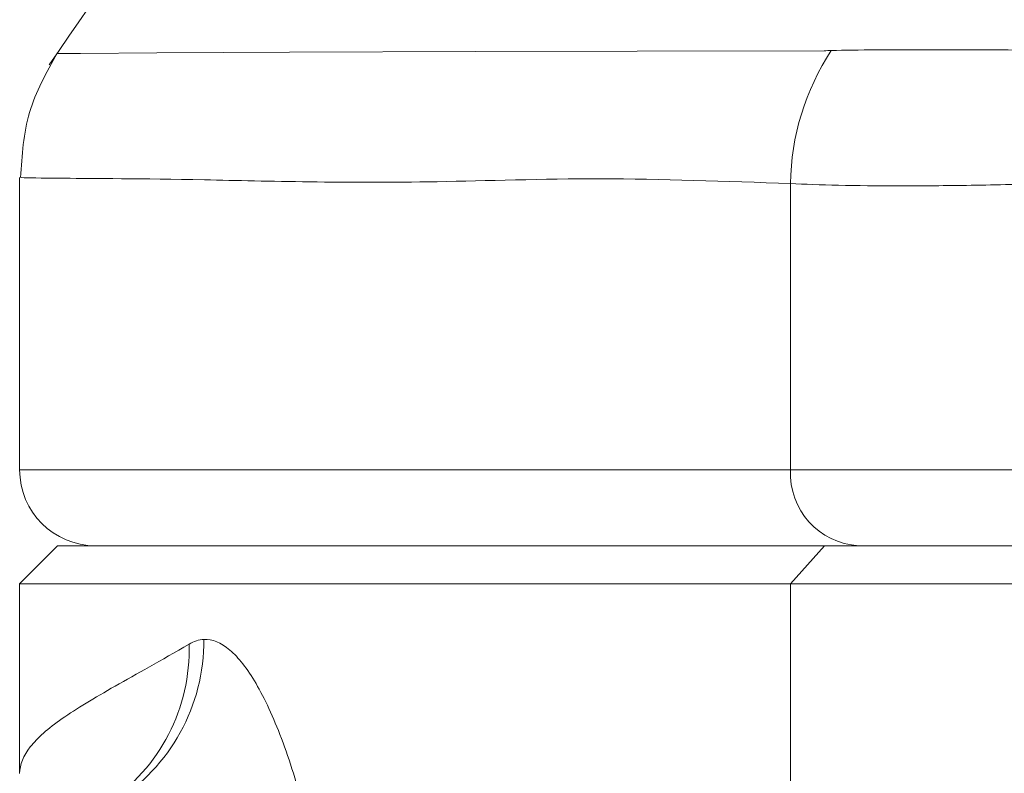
# Model space of a CAD drawing. Header units: millimetres. Extents: x 75 to 915, y -46 to 868.
# Tile 18 of 45: x 184 to 197, y 783 to 793. Entities that reach past the tile are written whole.
import ezdxf

# ---------------------------------------------------------------- set-up
doc = ezdxf.new("R2010")
doc.units = ezdxf.units.MM

msp = doc.modelspace()

# ---------------------------------------------------------------- linework, layer by layer
at = {"color": 7, "linetype": 'Continuous', "lineweight": 15}
for p, q in [((183.921, 790.594), (183.921, 786.742)), ((194.075, 790.516), (194.075, 786.742)), ((194.075, 786.742), (197.521, 786.742)), ((184.421, 785.742), (183.921, 785.242)), ((184.421, 785.742), (194.524, 785.742)), ((194.075, 785.242), (194.524, 785.742)), ((194.524, 785.742), (197.74, 785.742)), ((183.921, 785.242), (183.921, 782.742)), ((194.075, 785.242), (183.921, 785.242)), ((197.521, 785.242), (194.075, 785.242)), ((194.075, 785.242), (194.075, 697.696))]:
    msp.add_line(p, q, dxfattribs=at)
at = {"color": 8, "linetype": 'Continuous', "lineweight": 15}
msp.add_line((183.921, 786.742), (194.075, 786.742), dxfattribs=at)
at = {"color": 8, "linetype": 'Continuous', "lineweight": 15, "flags": 128}
msp.add_lwpolyline([(184.423, 792.23), (184.721, 792.232), (185.727, 792.239), (187.476, 792.247), (189.93, 792.255), (192.056, 792.261), (194.518, 792.265), (194.518, 792.265), (194.518, 792.265)], dxfattribs=at)
at = {"color": 7, "linetype": 'Continuous', "lineweight": 15}
for centre, radius, start, end in [((197.345, 790.473), 3.271, 146.6821, 179.2538), ((184.921, 786.742), 1, 180, 270), ((195.027, 786.694), 0.953, 177.1025, 266.7747), ((183.733, 784.367), 2.42, 303.3851, 1.866), ((183.842, 784.49), 2.506, 301.8775, 0.3977)]:
    msp.add_arc(centre, radius, start, end, dxfattribs=at)
for points, knots in [([(204.823, 812.479), (202.811, 811.107), (198.795, 808.366), (193.388, 803.462), (188.456, 798.084), (185.694, 794.085), (184.311, 792.083)], [0, 0, 0, 0, 0.250452, 0.500119, 0.749728, 1, 1, 1, 1]), ([(184.414, 792.233), (184.273, 791.979), (183.989, 791.47), (183.952, 790.888), (183.933, 790.596)], [0, 0, 0, 0, 0.49783, 1, 1, 1, 1]), ([(194.518, 792.265), (194.518, 792.265), (194.518, 792.265), (194.518, 792.265), (194.549, 792.267), (194.581, 792.269), (194.612, 792.27)], [-0.0000000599, -0.0000000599, -0.0000000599, -0.0000000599, 0, 0, 0, 0.0002023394, 0.0002023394, 0.0002023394, 0.0002023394]), ([(194.612, 792.27), (194.964, 792.279), (195.404, 792.279), (196.196, 792.281), (196.476, 792.279), (197.07, 792.276), (197.383, 792.275), (197.712, 792.27)], [0, 0, 0, 0, 0.5, 0.5, 0.75, 0.75, 1, 1, 1, 1]), ([(197.521, 790.516), (197.146, 790.507), (196.791, 790.498), (196.121, 790.488), (195.806, 790.486), (194.921, 790.485), (194.441, 790.498), (194.075, 790.516)], [0, 0, 0, 0, 0.25, 0.25, 0.5, 0.5, 1, 1, 1, 1]), ([(186.152, 784.446), (185.783, 784.227), (185.459, 784.051), (184.901, 783.734), (184.668, 783.594), (184.295, 783.332), (184.155, 783.21), (183.968, 782.972), (183.922, 782.857), (183.921, 782.742)], [0, 0, 0, 0, 0.25, 0.25, 0.5, 0.5, 0.75, 0.75, 1, 1, 1, 1]), ([(186.348, 784.508), (186.459, 784.513), (186.574, 784.465), (186.804, 784.269), (186.919, 784.123), (187.092, 783.827), (187.149, 783.716), (187.261, 783.473), (187.316, 783.342), (187.424, 783.058), (187.476, 782.905), (187.578, 782.58), (187.628, 782.406), (187.771, 781.86), (187.858, 781.463), (188.011, 780.61), (188.077, 780.163), (188.156, 779.464), (188.18, 779.226), (188.221, 778.741), (188.238, 778.494), (188.279, 777.751), (188.293, 777.25), (188.293, 776.742)], [0, 0, 0, 0, 0.125, 0.125, 0.25, 0.25, 0.3125, 0.3125, 0.375, 0.375, 0.4375, 0.4375, 0.5, 0.5, 0.625, 0.625, 0.75, 0.75, 0.8125, 0.8125, 0.875, 0.875, 1, 1, 1, 1])]:
    msp.add_open_spline(points, degree=3, knots=knots, dxfattribs=at)
at = {"color": 8, "linetype": 'Continuous', "lineweight": 15}
msp.add_open_spline([(194.075, 790.516), (193.219, 790.546), (191.508, 790.607), (188.754, 790.502), (186.165, 790.579), (184.267, 790.585), (184.049, 790.591), (183.942, 790.594)], degree=3, knots=[0, 0, 0, 0, 0.133404, 0.266844, 0.513707, 0.761357, 1, 1, 1, 1], dxfattribs=at)
at = {"color": 7, "linetype": 'Continuous', "lineweight": 15}
msp.add_open_spline([(186.152, 784.446), (186.216, 784.484), (186.281, 784.505), (186.348, 784.508)], degree=3, dxfattribs=at)

doc.saveas('drawing.dxf')
